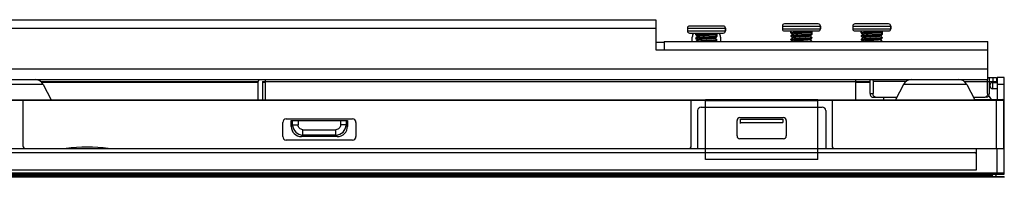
# Model space of a CAD drawing. Header units: millimetres. Extents: x 0 to 1852, y 0 to 1359.
# Tile 42 of 54: x 636 to 776, y 855 to 878. Entities that reach past the tile are written whole.
import ezdxf

# ---------------------------------------------------------------- set-up
doc = ezdxf.new("R2010")
doc.units = ezdxf.units.MM
doc.header["$LTSCALE"] = 65.395
doc.layers.get('0').update_dxf_attribs({"linetype": 'CONTINUOUS'})
doc.layers.add('02___PRT_ALL_AXES', color=7, linetype='CONTINUOUS')

msp = doc.modelspace()

# ---------------------------------------------------------------- linework, layer by layer
at = {"color": 3, "linetype": 'Continuous'}
for p, q in [((625.611, 877.867), (726.211, 877.867)), ((726.211, 877.867), (726.211, 873.567)), ((625.611, 876.667), (726.211, 876.667)), ((727.411, 874.767), (773.411, 874.767)), ((727.411, 874.767), (727.411, 873.567)), ((731.411, 874.767), (731.411, 875.367)), ((735.411, 875.367), (735.411, 874.767)), ((773.411, 869.367), (773.411, 874.767)), ((726.211, 873.567), (773.411, 873.567)), ((233.411, 870.867), (773.411, 870.867)), ((233.411, 869.367), (773.411, 869.367)), ((775.751, 855.559), (231.071, 855.559))]:
    msp.add_line(p, q, dxfattribs=at)
at = {"color": 7, "linetype": 'Continuous'}
for p, q in [((730.711, 876.667), (736.111, 876.667)), ((730.711, 876.267), (736.111, 876.267)), ((735.811, 876.967), (731.011, 876.967)), ((731.011, 875.967), (735.811, 875.967)), ((731.911, 875.717), (731.911, 875.967)), ((734.684, 875.737), (734.909, 875.962)), ((734.909, 875.962), (734.911, 875.967)), ((734.911, 875.967), (734.911, 875.517)), ((736.111, 876.267), (736.111, 876.667)), ((744.211, 876.967), (749.611, 876.967)), ((744.211, 876.567), (749.611, 876.567)), ((749.311, 877.267), (744.511, 877.267)), ((744.511, 876.267), (749.311, 876.267)), ((745.411, 876.017), (745.411, 876.267)), ((745.413, 876.012), (745.411, 876.017)), ((745.413, 876.012), (745.634, 875.792)), ((748.184, 876.037), (748.409, 876.262)), ((748.187, 876.04), (748.411, 875.817)), ((748.409, 876.262), (748.411, 876.267)), ((748.411, 876.267), (748.411, 875.817)), ((749.611, 876.567), (749.611, 876.967)), ((754.211, 876.967), (759.611, 876.967)), ((754.211, 876.567), (759.611, 876.567)), ((759.311, 877.267), (754.511, 877.267)), ((754.511, 876.267), (759.311, 876.267)), ((755.411, 876.017), (755.411, 876.267)), ((755.413, 876.012), (755.411, 876.017)), ((755.413, 876.012), (755.634, 875.792)), ((758.184, 876.037), (758.409, 876.262)), ((758.187, 876.04), (758.411, 875.817)), ((758.409, 876.262), (758.411, 876.267)), ((758.411, 876.267), (758.411, 875.817)), ((759.611, 876.567), (759.611, 876.967)), ((726.211, 874.667), (727.411, 874.667)), ((731.913, 875.712), (731.911, 875.717)), ((731.913, 875.271), (731.911, 875.267)), ((731.913, 875.212), (731.911, 875.217)), ((731.913, 875.712), (732.134, 875.492)), ((732.139, 875.496), (731.913, 875.271)), ((731.913, 875.212), (732.134, 874.992)), ((732.139, 874.996), (731.913, 874.771)), ((734.684, 875.237), (734.909, 875.462)), ((734.687, 875.74), (734.911, 875.517)), ((734.909, 875.021), (734.689, 875.242)), ((734.714, 874.767), (734.909, 874.962)), ((734.909, 875.462), (734.911, 875.467)), ((734.909, 875.021), (734.911, 875.017)), ((734.909, 874.962), (734.911, 874.967)), ((734.911, 874.967), (734.911, 875.017)), ((745.413, 875.571), (745.411, 875.567)), ((745.413, 875.512), (745.411, 875.517)), ((745.413, 875.071), (745.411, 875.067)), ((745.413, 875.012), (745.411, 875.017)), ((745.639, 875.796), (745.413, 875.571)), ((745.413, 875.512), (745.634, 875.292)), ((745.639, 875.296), (745.413, 875.071)), ((745.413, 875.012), (745.634, 874.792)), ((745.639, 874.796), (745.609, 874.767)), ((748.184, 875.537), (748.409, 875.762)), ((748.184, 875.037), (748.409, 875.262)), ((748.409, 875.321), (748.189, 875.542)), ((748.409, 874.821), (748.189, 875.042)), ((748.409, 875.762), (748.411, 875.767)), ((748.409, 875.321), (748.411, 875.317)), ((748.409, 875.262), (748.411, 875.267)), ((748.409, 874.821), (748.411, 874.817)), ((748.411, 875.267), (748.411, 875.317)), ((748.411, 874.767), (748.411, 874.817)), ((755.413, 875.571), (755.411, 875.567)), ((755.413, 875.512), (755.411, 875.517)), ((755.413, 875.071), (755.411, 875.067)), ((755.413, 875.012), (755.411, 875.017)), ((755.639, 875.796), (755.413, 875.571)), ((755.413, 875.512), (755.634, 875.292)), ((755.639, 875.296), (755.413, 875.071)), ((755.413, 875.012), (755.634, 874.792)), ((755.639, 874.796), (755.609, 874.767)), ((758.184, 875.537), (758.409, 875.762)), ((758.184, 875.037), (758.409, 875.262)), ((758.409, 875.321), (758.189, 875.542)), ((758.409, 874.821), (758.189, 875.042)), ((758.409, 875.762), (758.411, 875.767)), ((758.409, 875.321), (758.411, 875.317)), ((758.409, 875.262), (758.411, 875.267)), ((758.409, 874.821), (758.411, 874.817)), ((758.411, 875.267), (758.411, 875.317)), ((758.411, 874.767), (758.411, 874.817)), ((669.721, 869.062), (638.83, 869.062)), ((638.899, 869.002), (669.721, 869.002)), ((669.721, 866.467), (669.721, 869.067)), ((670.321, 869.067), (756.681, 869.067)), ((670.321, 869.067), (670.321, 866.467)), ((670.321, 869.002), (670.721, 869.002)), ((670.721, 869.367), (670.721, 866.467)), ((754.651, 866.467), (754.651, 869.367)), ((756.681, 868.967), (754.651, 868.967)), ((756.681, 867.367), (756.681, 869.367)), ((761.749, 869.067), (757.105, 869.067)), ((757.105, 869.067), (757.105, 867.367)), ((770.073, 869.067), (774.651, 869.067)), ((773.368, 867.367), (773.368, 869.067)), ((773.411, 869.667), (774.651, 869.667)), ((773.651, 867.367), (773.651, 869.667)), ((774.051, 868.967), (774.751, 868.967)), ((774.051, 868.967), (774.051, 868.067)), ((774.151, 869.067), (774.151, 869.667)), ((774.651, 869.667), (774.651, 869.067)), ((775.751, 869.667), (774.751, 869.667)), ((774.751, 869.667), (774.751, 866.514)), ((775.751, 855.92), (775.751, 869.667)), ((639.162, 868.664), (630.161, 868.664)), ((669.721, 868.943), (638.945, 868.943)), ((639.162, 868.664), (640.298, 866.467)), ((670.721, 868.943), (670.321, 868.943)), ((761.411, 868.664), (760.274, 866.467)), ((770.412, 868.664), (761.411, 868.664)), ((770.412, 868.664), (771.548, 866.467)), ((773.751, 868.367), (773.751, 868.667)), ((774.751, 868.067), (774.051, 868.067)), ((775.751, 868.667), (774.751, 868.667)), ((549.671, 866.467), (733.271, 866.467)), ((733.271, 866.366), (549.671, 866.366)), ((636.271, 866.366), (636.271, 859.955)), ((731.271, 859.955), (731.271, 866.366)), ((733.271, 866.514), (749.271, 866.514)), ((733.271, 858.014), (733.271, 866.514)), ((749.271, 866.334), (733.271, 866.334)), ((749.271, 858.014), (749.271, 866.514)), ((749.271, 866.467), (773.111, 866.467)), ((775.651, 866.366), (749.271, 866.366)), ((751.271, 866.366), (751.271, 859.955)), ((756.681, 867.367), (757.105, 867.367)), ((757.034, 866.867), (760.481, 866.867)), ((758.651, 866.467), (758.651, 866.867)), ((771.341, 866.867), (773.015, 866.867)), ((771.524, 866.514), (775.501, 866.514)), ((771.911, 866.366), (771.911, 866.467)), ((774.651, 859.555), (774.651, 866.366)), ((774.751, 866.394), (774.751, 866.366)), ((775.651, 866.366), (775.651, 859.555)), ((732.171, 864.955), (732.171, 859.555)), ((732.671, 865.455), (749.871, 865.455)), ((750.371, 864.955), (750.371, 859.555)), ((673.711, 863.767), (683.111, 863.767)), ((674.411, 863.567), (682.411, 863.567)), ((674.411, 862.715), (674.411, 863.567)), ((674.611, 862.916), (674.611, 863.567)), ((675.384, 863.567), (675.384, 862.916)), ((681.438, 862.916), (681.438, 863.567)), ((682.211, 863.567), (682.211, 862.916)), ((682.411, 863.567), (682.411, 862.715)), ((737.771, 861.355), (737.771, 863.555)), ((738.171, 863.955), (744.371, 863.955)), ((738.271, 863.755), (744.271, 863.755)), ((738.271, 863.126), (738.271, 863.755)), ((744.271, 863.755), (744.271, 863.262)), ((744.771, 863.555), (744.771, 861.355)), ((673.211, 861.267), (673.211, 863.267)), ((674.611, 862.916), (674.411, 862.715)), ((674.611, 862.916), (675.384, 862.916)), ((676.06, 862.239), (680.762, 862.239)), ((676.06, 861.467), (676.06, 862.239)), ((680.762, 861.467), (680.762, 862.239)), ((682.211, 862.916), (681.438, 862.916)), ((682.411, 862.715), (682.211, 862.916)), ((683.611, 863.267), (683.611, 861.267)), ((738.271, 863.262), (744.271, 863.262)), ((683.111, 860.767), (673.711, 860.767)), ((675.86, 861.267), (676.06, 861.467)), ((680.962, 861.267), (675.86, 861.267)), ((680.762, 861.467), (676.06, 861.467)), ((680.762, 861.467), (680.962, 861.267)), ((744.371, 860.955), (738.171, 860.955)), ((231.071, 859.555), (775.751, 859.555)), ((771.751, 859.555), (771.751, 856.514)), ((774.751, 855.914), (774.751, 859.555)), ((235.951, 859.014), (771.551, 859.014)), ((749.271, 858.014), (733.271, 858.014)), ((771.751, 856.514), (235.071, 856.514)), ((231.071, 856.114), (775.751, 856.114)), ((775.751, 855.479), (231.071, 855.479)), ((231.271, 855.914), (775.551, 855.914)), ((774.051, 855.709), (232.771, 855.709)), ((774.051, 855.709), (774.051, 855.914)), ((774.201, 855.559), (774.051, 855.709)), ((774.551, 855.709), (774.401, 855.559)), ((774.551, 855.914), (774.551, 855.709)), ((775.551, 855.914), (775.751, 855.914)), ((775.751, 855.927), (775.602, 855.927)), ((775.751, 855.559), (775.751, 855.479))]:
    msp.add_line(p, q, dxfattribs=at)
for centre, radius, start, end in [((731.011, 876.667), 0.3, 90, 180), ((731.011, 876.267), 0.3, 180, 270), ((735.811, 876.667), 0.3, 0, 90), ((735.811, 876.267), 0.3, 270, 360), ((744.511, 876.967), 0.3, 90, 180), ((744.511, 876.567), 0.3, 180, 270), ((749.311, 876.967), 0.3, 0, 90), ((749.311, 876.567), 0.3, 270, 360), ((754.511, 876.967), 0.3, 90, 180), ((754.511, 876.567), 0.3, 180, 270), ((759.311, 876.967), 0.3, 0, 90), ((759.311, 876.567), 0.3, 270, 360), ((638.007, 868.067), 1.3, 27.35074, 90), ((670.321, 869.067), 0.6, 149.39137, 180), ((762.565, 868.067), 1.3, 90, 152.64926), ((769.257, 868.067), 1.3, 27.35074, 90), ((772.656, 869.099), 0.709, 18.8045, 22.68129), ((774.051, 868.667), 0.3, 90, 180), ((774.051, 868.367), 0.3, 180, 270), ((773.111, 865.667), 0.8, 61.72972, 90), ((773.151, 867.367), 0.5, 270, 360), ((770.411, 864.596), 4, 29.02894, 38.25455), ((775.501, 866.334), 0.18, 11.70788, 90), ((732.671, 864.955), 0.5, 90, 180), ((749.871, 864.955), 0.5, 0, 90), ((673.711, 863.267), 0.5, 90, 180), ((683.111, 863.267), 0.5, 0, 90), ((738.171, 863.555), 0.4, 90, 180), ((744.371, 863.555), 0.4, 0, 90), ((676.113, 862.968), 1.502, 182.00887, 267.99113), ((680.709, 862.968), 1.502, 272.00766, 357.9926), ((673.711, 861.267), 0.5, 180, 270), ((683.111, 861.267), 0.5, 270, 360), ((738.171, 861.355), 0.4, 180, 270), ((744.371, 861.355), 0.4, 270, 360), ((636.671, 859.955), 0.4, 180, 270), ((645.411, 836.709), 23.042, 82.52151, 97.47849), ((730.871, 859.955), 0.4, 270, 360), ((751.671, 859.955), 0.4, 180, 270), ((771.551, 858.814), 0.2, 0, 90), ((775.551, 856.114), 0.2, 270.00014, 360)]:
    msp.add_arc(centre, radius, start, end, dxfattribs=at)
at = {"color": 3, "linetype": 'Continuous'}
for centre, start, end in [((732.611, 875.367), 149.80983, 180), ((734.211, 875.367), 0, 30.19017)]:
    msp.add_arc(centre, 1.2, start, end, dxfattribs=at)
at = {"color": 7, "linetype": 'Continuous'}
msp.add_ellipse((675.964, 862.819), major_axis=(-1.134, -1.134), ratio=0.9351131, start_param=-0.7518794, end_param=0.7518794, dxfattribs=at)
for points, knots in [([(731.911, 875.717), (731.911, 875.72), (731.918, 875.725), (731.928, 875.729), (731.946, 875.734), (731.978, 875.741), (732.026, 875.748), (732.087, 875.756), (732.16, 875.763), (732.244, 875.771), (732.378, 875.781), (732.568, 875.794), (732.817, 875.809), (733.089, 875.824), (733.372, 875.839), (733.657, 875.855), (733.932, 875.87), (734.189, 875.885), (734.386, 875.898), (734.527, 875.908), (734.618, 875.916), (734.697, 875.923), (734.765, 875.931), (734.82, 875.938), (734.862, 875.946), (734.888, 875.952), (734.903, 875.958), (734.907, 875.961), (734.909, 875.962)], [0, 0, 0, 0, 0.0034427, 0.0065999, 0.0108322, 0.0225826, 0.0386947, 0.0590537, 0.0834889, 0.11178, 0.1436728, 0.2170582, 0.3009431, 0.392224, 0.4875237, 0.5833127, 0.676043, 0.7622825, 0.8388404, 0.872588, 0.9028925, 0.929476, 0.9520986, 0.9705636, 0.9847192, 0.9944915, 0.9977532, 1, 1, 1, 1]), ([(745.411, 876.017), (745.411, 876.02), (745.418, 876.025), (745.428, 876.029), (745.446, 876.034), (745.478, 876.041), (745.526, 876.048), (745.587, 876.056), (745.66, 876.063), (745.744, 876.071), (745.878, 876.081), (746.068, 876.094), (746.317, 876.109), (746.589, 876.124), (746.872, 876.139), (747.157, 876.155), (747.432, 876.17), (747.689, 876.185), (747.886, 876.198), (748.027, 876.208), (748.118, 876.216), (748.197, 876.223), (748.265, 876.231), (748.32, 876.238), (748.362, 876.246), (748.388, 876.252), (748.403, 876.258), (748.407, 876.261), (748.409, 876.262)], [0, 0, 0, 0, 0.0034427, 0.0065999, 0.0108322, 0.0225826, 0.0386947, 0.0590537, 0.0834889, 0.11178, 0.1436728, 0.2170582, 0.3009431, 0.392224, 0.4875237, 0.5833127, 0.676043, 0.7622825, 0.8388404, 0.872588, 0.9028925, 0.929476, 0.9520986, 0.9705636, 0.9847192, 0.9944915, 0.9977532, 1, 1, 1, 1]), ([(748.184, 876.037), (748.18, 876.033), (748.167, 876.027), (748.143, 876.02), (748.108, 876.013), (748.062, 876.006), (748.006, 875.998), (747.94, 875.991), (747.865, 875.984), (747.714, 875.97), (747.475, 875.953), (747.144, 875.931), (746.852, 875.913), (746.615, 875.898), (746.445, 875.887), (746.283, 875.876), (746.135, 875.865), (746.001, 875.854), (745.886, 875.843), (745.791, 875.832), (745.726, 875.822), (745.686, 875.814), (745.664, 875.809), (745.649, 875.803), (745.641, 875.799), (745.639, 875.796)], [0, 0, 0, 0, 0.005904, 0.01584, 0.0299226, 0.048097, 0.0702273, 0.0961366, 0.1256017, 0.1583698, 0.2734863, 0.4065183, 0.5469482, 0.6164628, 0.6836615, 0.7472092, 0.8058441, 0.8584049, 0.9038563, 0.9413123, 0.9700635, 0.9810133, 0.9896326, 0.9959249, 1, 1, 1, 1]), ([(755.411, 876.017), (755.411, 876.02), (755.418, 876.025), (755.428, 876.029), (755.446, 876.034), (755.478, 876.041), (755.526, 876.048), (755.587, 876.056), (755.66, 876.063), (755.744, 876.071), (755.878, 876.081), (756.068, 876.094), (756.317, 876.109), (756.589, 876.124), (756.872, 876.139), (757.157, 876.155), (757.432, 876.17), (757.689, 876.185), (757.886, 876.198), (758.027, 876.208), (758.118, 876.216), (758.197, 876.223), (758.265, 876.231), (758.32, 876.238), (758.362, 876.246), (758.388, 876.252), (758.403, 876.258), (758.407, 876.261), (758.409, 876.262)], [0, 0, 0, 0, 0.0034427, 0.0065999, 0.0108322, 0.0225826, 0.0386947, 0.0590537, 0.0834889, 0.11178, 0.1436728, 0.2170582, 0.3009431, 0.392224, 0.4875237, 0.5833127, 0.676043, 0.7622825, 0.8388404, 0.872588, 0.9028925, 0.929476, 0.9520986, 0.9705636, 0.9847192, 0.9944915, 0.9977532, 1, 1, 1, 1]), ([(758.184, 876.037), (758.18, 876.033), (758.167, 876.027), (758.143, 876.02), (758.108, 876.013), (758.062, 876.006), (758.006, 875.998), (757.94, 875.991), (757.865, 875.984), (757.714, 875.97), (757.475, 875.953), (757.144, 875.931), (756.852, 875.913), (756.615, 875.898), (756.445, 875.887), (756.283, 875.876), (756.135, 875.865), (756.001, 875.854), (755.886, 875.843), (755.791, 875.832), (755.726, 875.822), (755.686, 875.814), (755.664, 875.809), (755.649, 875.803), (755.641, 875.799), (755.639, 875.796)], [0, 0, 0, 0, 0.005904, 0.01584, 0.0299226, 0.048097, 0.0702273, 0.0961366, 0.1256017, 0.1583698, 0.2734863, 0.4065183, 0.5469482, 0.6164628, 0.6836615, 0.7472092, 0.8058441, 0.8584049, 0.9038563, 0.9413123, 0.9700635, 0.9810133, 0.9896326, 0.9959249, 1, 1, 1, 1]), ([(731.911, 875.217), (731.911, 875.22), (731.918, 875.225), (731.928, 875.229), (731.946, 875.234), (731.978, 875.241), (732.026, 875.248), (732.087, 875.256), (732.16, 875.263), (732.244, 875.271), (732.378, 875.281), (732.568, 875.294), (732.817, 875.309), (733.089, 875.324), (733.372, 875.339), (733.657, 875.355), (733.932, 875.37), (734.189, 875.385), (734.386, 875.398), (734.527, 875.408), (734.618, 875.416), (734.697, 875.423), (734.765, 875.431), (734.82, 875.438), (734.862, 875.446), (734.888, 875.452), (734.903, 875.458), (734.907, 875.461), (734.909, 875.462)], [0, 0, 0, 0, 0.0034427, 0.0065999, 0.0108322, 0.0225825, 0.0386943, 0.059053, 0.0834876, 0.1117785, 0.1436721, 0.2170596, 0.3009458, 0.392227, 0.4875277, 0.5833192, 0.6760499, 0.7622877, 0.8388442, 0.8725918, 0.9028963, 0.9294791, 0.9521011, 0.9705651, 0.98472, 0.9944917, 0.9977533, 1, 1, 1, 1]), ([(734.911, 875.517), (734.911, 875.513), (734.904, 875.508), (734.895, 875.505), (734.876, 875.499), (734.845, 875.492), (734.797, 875.485), (734.736, 875.477), (734.663, 875.47), (734.578, 875.462), (734.444, 875.452), (734.255, 875.439), (734.005, 875.424), (733.734, 875.409), (733.45, 875.394), (733.166, 875.379), (732.89, 875.363), (732.634, 875.348), (732.436, 875.336), (732.296, 875.325), (732.205, 875.317), (732.125, 875.31), (732.058, 875.302), (732.003, 875.295), (731.961, 875.287), (731.934, 875.281), (731.92, 875.275), (731.915, 875.272), (731.913, 875.271)], [0, 0, 0, 0, 0.0034427, 0.0065999, 0.0108322, 0.0225826, 0.0386947, 0.0590537, 0.0834889, 0.1117799, 0.1436726, 0.2170571, 0.3009412, 0.392222, 0.4875221, 0.5833108, 0.676041, 0.7622811, 0.8388401, 0.872588, 0.9028925, 0.929476, 0.9520986, 0.9705636, 0.9847192, 0.9944915, 0.9977532, 1, 1, 1, 1]), ([(734.911, 875.017), (734.911, 875.013), (734.904, 875.008), (734.895, 875.005), (734.876, 874.999), (734.845, 874.992), (734.797, 874.985), (734.736, 874.977), (734.663, 874.97), (734.578, 874.962), (734.444, 874.952), (734.255, 874.939), (734.005, 874.924), (733.734, 874.909), (733.45, 874.894), (733.166, 874.879), (732.89, 874.863), (732.634, 874.848), (732.436, 874.836), (732.296, 874.825), (732.205, 874.817), (732.125, 874.81), (732.058, 874.802), (732.003, 874.795), (731.961, 874.787), (731.934, 874.781), (731.92, 874.775), (731.915, 874.772), (731.913, 874.771)], [0, 0, 0, 0, 0.0034426, 0.0065997, 0.0108318, 0.0225814, 0.0386928, 0.0590509, 0.0834854, 0.1117761, 0.1436688, 0.2170523, 0.3009346, 0.3922151, 0.4875171, 0.5833078, 0.6760381, 0.7622794, 0.8388402, 0.872589, 0.902894, 0.929477, 0.9520992, 0.9705639, 0.9847193, 0.9944916, 0.9977532, 1, 1, 1, 1]), ([(734.684, 875.737), (734.68, 875.733), (734.667, 875.727), (734.643, 875.72), (734.608, 875.713), (734.562, 875.706), (734.506, 875.698), (734.44, 875.691), (734.365, 875.684), (734.214, 875.67), (733.975, 875.653), (733.644, 875.631), (733.352, 875.613), (733.115, 875.598), (732.945, 875.587), (732.783, 875.576), (732.635, 875.565), (732.501, 875.554), (732.386, 875.543), (732.291, 875.532), (732.226, 875.522), (732.186, 875.514), (732.164, 875.509), (732.149, 875.503), (732.141, 875.499), (732.139, 875.496)], [0, 0, 0, 0, 0.005904, 0.01584, 0.0299226, 0.048097, 0.0702273, 0.0961366, 0.1256017, 0.1583698, 0.2734863, 0.4065183, 0.5469482, 0.6164628, 0.6836615, 0.7472092, 0.8058441, 0.8584049, 0.9038563, 0.9413123, 0.9700635, 0.9810133, 0.9896326, 0.9959249, 1, 1, 1, 1]), ([(734.684, 875.237), (734.68, 875.233), (734.667, 875.227), (734.643, 875.22), (734.608, 875.213), (734.562, 875.206), (734.506, 875.198), (734.44, 875.191), (734.365, 875.184), (734.214, 875.17), (733.975, 875.153), (733.644, 875.131), (733.352, 875.113), (733.115, 875.098), (732.945, 875.087), (732.783, 875.076), (732.635, 875.065), (732.501, 875.054), (732.386, 875.043), (732.291, 875.032), (732.226, 875.022), (732.186, 875.014), (732.164, 875.009), (732.149, 875.003), (732.141, 874.999), (732.139, 874.996)], [0, 0, 0, 0, 0.0059025, 0.0158362, 0.0299186, 0.0480904, 0.0702212, 0.0961281, 0.1255938, 0.1583601, 0.2734764, 0.4065088, 0.5469402, 0.6164557, 0.6836552, 0.7472036, 0.8058398, 0.8584024, 0.9038548, 0.9413109, 0.9700619, 0.9810135, 0.9896314, 0.9959246, 1, 1, 1, 1]), ([(732.198, 874.767), (732.306, 874.776), (732.549, 874.794), (732.944, 874.817), (733.307, 874.836), (733.61, 874.852), (733.833, 874.864), (734.047, 874.876), (734.246, 874.888), (734.425, 874.9), (734.58, 874.912), (734.692, 874.923), (734.767, 874.931), (734.812, 874.937), (734.849, 874.943), (734.877, 874.949), (734.896, 874.955), (734.906, 874.959), (734.909, 874.962)], [0, 0, 0, 0, 0.1193514, 0.269308, 0.4358702, 0.5205324, 0.6034583, 0.6826972, 0.7563897, 0.8228055, 0.8803874, 0.9277953, 0.9473344, 0.9639477, 0.9775475, 0.9880769, 0.9955241, 1, 1, 1, 1]), ([(745.411, 875.517), (745.411, 875.52), (745.418, 875.525), (745.428, 875.529), (745.446, 875.534), (745.478, 875.541), (745.526, 875.548), (745.587, 875.556), (745.66, 875.563), (745.744, 875.571), (745.878, 875.581), (746.068, 875.594), (746.317, 875.609), (746.589, 875.624), (746.872, 875.639), (747.157, 875.655), (747.432, 875.67), (747.689, 875.685), (747.886, 875.698), (748.027, 875.708), (748.118, 875.716), (748.197, 875.723), (748.265, 875.731), (748.32, 875.738), (748.362, 875.746), (748.388, 875.752), (748.403, 875.758), (748.407, 875.761), (748.409, 875.762)], [0, 0, 0, 0, 0.0034427, 0.0065999, 0.0108322, 0.0225825, 0.0386943, 0.059053, 0.0834876, 0.1117785, 0.1436721, 0.2170596, 0.3009458, 0.392227, 0.4875277, 0.5833192, 0.6760499, 0.7622877, 0.8388442, 0.8725918, 0.9028963, 0.9294791, 0.9521011, 0.9705651, 0.98472, 0.9944917, 0.9977533, 1, 1, 1, 1]), ([(745.411, 875.017), (745.411, 875.02), (745.418, 875.025), (745.428, 875.029), (745.446, 875.034), (745.478, 875.041), (745.526, 875.048), (745.587, 875.056), (745.66, 875.063), (745.744, 875.071), (745.878, 875.081), (746.068, 875.094), (746.317, 875.109), (746.589, 875.124), (746.872, 875.139), (747.157, 875.155), (747.432, 875.17), (747.689, 875.185), (747.886, 875.198), (748.027, 875.208), (748.118, 875.216), (748.197, 875.223), (748.265, 875.231), (748.32, 875.238), (748.362, 875.246), (748.388, 875.252), (748.403, 875.258), (748.407, 875.261), (748.409, 875.262)], [0, 0, 0, 0, 0.0034427, 0.0065999, 0.010832, 0.0225819, 0.038693, 0.0590506, 0.0834848, 0.1117755, 0.1436686, 0.2170548, 0.3009395, 0.3922204, 0.4875238, 0.583317, 0.676048, 0.7622862, 0.8388447, 0.8725927, 0.9028974, 0.9294799, 0.9521015, 0.9705651, 0.9847199, 0.9944917, 0.9977532, 1, 1, 1, 1]), ([(748.411, 875.817), (748.411, 875.813), (748.404, 875.808), (748.395, 875.805), (748.376, 875.799), (748.345, 875.792), (748.297, 875.785), (748.236, 875.777), (748.163, 875.77), (748.078, 875.762), (747.944, 875.752), (747.755, 875.739), (747.505, 875.724), (747.234, 875.709), (746.95, 875.694), (746.666, 875.679), (746.39, 875.663), (746.134, 875.648), (745.936, 875.636), (745.796, 875.625), (745.705, 875.617), (745.625, 875.61), (745.558, 875.602), (745.503, 875.595), (745.461, 875.587), (745.434, 875.581), (745.42, 875.575), (745.415, 875.572), (745.413, 875.571)], [0, 0, 0, 0, 0.0034427, 0.0065999, 0.0108322, 0.0225826, 0.0386947, 0.0590537, 0.0834889, 0.1117799, 0.1436726, 0.2170571, 0.3009412, 0.392222, 0.4875221, 0.5833108, 0.676041, 0.7622811, 0.8388401, 0.872588, 0.9028925, 0.929476, 0.9520986, 0.9705636, 0.9847192, 0.9944915, 0.9977532, 1, 1, 1, 1]), ([(748.411, 875.317), (748.411, 875.313), (748.404, 875.308), (748.395, 875.305), (748.376, 875.299), (748.345, 875.292), (748.297, 875.285), (748.236, 875.277), (748.163, 875.27), (748.078, 875.262), (747.944, 875.252), (747.755, 875.239), (747.505, 875.224), (747.234, 875.209), (746.95, 875.194), (746.666, 875.179), (746.39, 875.163), (746.134, 875.148), (745.936, 875.136), (745.796, 875.125), (745.705, 875.117), (745.625, 875.11), (745.558, 875.102), (745.503, 875.095), (745.461, 875.087), (745.434, 875.081), (745.42, 875.075), (745.415, 875.072), (745.413, 875.071)], [0, 0, 0, 0, 0.0034426, 0.0065997, 0.0108318, 0.0225814, 0.0386928, 0.0590509, 0.0834854, 0.1117761, 0.1436688, 0.2170523, 0.3009346, 0.3922151, 0.4875171, 0.5833078, 0.6760381, 0.7622794, 0.8388402, 0.872589, 0.902894, 0.929477, 0.9520992, 0.9705639, 0.9847193, 0.9944916, 0.9977532, 1, 1, 1, 1]), ([(748.184, 875.537), (748.18, 875.533), (748.167, 875.527), (748.143, 875.52), (748.108, 875.513), (748.062, 875.506), (748.006, 875.498), (747.94, 875.491), (747.865, 875.484), (747.714, 875.47), (747.475, 875.453), (747.144, 875.431), (746.852, 875.413), (746.615, 875.398), (746.445, 875.387), (746.283, 875.376), (746.135, 875.365), (746.001, 875.354), (745.886, 875.343), (745.791, 875.332), (745.726, 875.322), (745.686, 875.314), (745.664, 875.309), (745.649, 875.303), (745.641, 875.299), (745.639, 875.296)], [0, 0, 0, 0, 0.0059025, 0.0158362, 0.0299186, 0.0480904, 0.0702212, 0.0961281, 0.1255938, 0.1583601, 0.2734764, 0.4065088, 0.5469402, 0.6164557, 0.6836552, 0.7472036, 0.8058398, 0.8584024, 0.9038548, 0.9413109, 0.9700619, 0.9810135, 0.9896314, 0.9959246, 1, 1, 1, 1]), ([(748.184, 875.037), (748.18, 875.033), (748.167, 875.027), (748.143, 875.02), (748.108, 875.013), (748.062, 875.006), (748.006, 874.998), (747.94, 874.991), (747.865, 874.984), (747.714, 874.97), (747.475, 874.953), (747.144, 874.931), (746.852, 874.913), (746.615, 874.898), (746.445, 874.887), (746.283, 874.876), (746.135, 874.865), (746.001, 874.854), (745.886, 874.843), (745.791, 874.832), (745.726, 874.822), (745.686, 874.814), (745.664, 874.809), (745.649, 874.803), (745.641, 874.799), (745.639, 874.796)], [0, 0, 0, 0, 0.0059039, 0.0158363, 0.0299197, 0.0480911, 0.0702218, 0.0961292, 0.1255942, 0.1583615, 0.2734767, 0.4065097, 0.5469408, 0.6164565, 0.6836563, 0.7472044, 0.8058401, 0.8584025, 0.9038556, 0.9413124, 0.9700632, 0.9810141, 0.9896318, 0.9959261, 1, 1, 1, 1]), ([(748.411, 874.817), (748.411, 874.814), (748.407, 874.81), (748.4, 874.807), (748.388, 874.802), (748.367, 874.797), (748.335, 874.791), (748.294, 874.785), (748.223, 874.776), (748.166, 874.77), (748.125, 874.767)], [0, 0, 0, 0, 0.0264469, 0.0487789, 0.078216, 0.1592361, 0.2700503, 0.4103629, 0.5794512, 1, 1, 1, 1]), ([(755.411, 875.517), (755.411, 875.52), (755.418, 875.525), (755.428, 875.529), (755.446, 875.534), (755.478, 875.541), (755.526, 875.548), (755.587, 875.556), (755.66, 875.563), (755.744, 875.571), (755.878, 875.581), (756.068, 875.594), (756.317, 875.609), (756.589, 875.624), (756.872, 875.639), (757.157, 875.655), (757.432, 875.67), (757.689, 875.685), (757.886, 875.698), (758.027, 875.708), (758.118, 875.716), (758.197, 875.723), (758.265, 875.731), (758.32, 875.738), (758.362, 875.746), (758.388, 875.752), (758.403, 875.758), (758.407, 875.761), (758.409, 875.762)], [0, 0, 0, 0, 0.0034427, 0.0065999, 0.0108322, 0.0225825, 0.0386943, 0.059053, 0.0834876, 0.1117785, 0.1436721, 0.2170596, 0.3009458, 0.392227, 0.4875277, 0.5833192, 0.6760499, 0.7622877, 0.8388442, 0.8725918, 0.9028963, 0.9294791, 0.9521011, 0.9705651, 0.98472, 0.9944917, 0.9977533, 1, 1, 1, 1]), ([(755.411, 875.017), (755.411, 875.02), (755.418, 875.025), (755.428, 875.029), (755.446, 875.034), (755.478, 875.041), (755.526, 875.048), (755.587, 875.056), (755.66, 875.063), (755.744, 875.071), (755.878, 875.081), (756.068, 875.094), (756.317, 875.109), (756.589, 875.124), (756.872, 875.139), (757.157, 875.155), (757.432, 875.17), (757.689, 875.185), (757.886, 875.198), (758.027, 875.208), (758.118, 875.216), (758.197, 875.223), (758.265, 875.231), (758.32, 875.238), (758.362, 875.246), (758.388, 875.252), (758.403, 875.258), (758.407, 875.261), (758.409, 875.262)], [0, 0, 0, 0, 0.0034427, 0.0065999, 0.010832, 0.0225819, 0.038693, 0.0590506, 0.0834848, 0.1117755, 0.1436686, 0.2170548, 0.3009395, 0.3922204, 0.4875238, 0.583317, 0.676048, 0.7622862, 0.8388447, 0.8725927, 0.9028974, 0.9294799, 0.9521015, 0.9705651, 0.9847199, 0.9944917, 0.9977532, 1, 1, 1, 1]), ([(758.411, 875.817), (758.411, 875.813), (758.404, 875.808), (758.395, 875.805), (758.376, 875.799), (758.345, 875.792), (758.297, 875.785), (758.236, 875.777), (758.163, 875.77), (758.078, 875.762), (757.944, 875.752), (757.755, 875.739), (757.505, 875.724), (757.234, 875.709), (756.95, 875.694), (756.666, 875.679), (756.39, 875.663), (756.134, 875.648), (755.936, 875.636), (755.796, 875.625), (755.705, 875.617), (755.625, 875.61), (755.558, 875.602), (755.503, 875.595), (755.461, 875.587), (755.434, 875.581), (755.42, 875.575), (755.415, 875.572), (755.413, 875.571)], [0, 0, 0, 0, 0.0034427, 0.0065999, 0.0108322, 0.0225826, 0.0386947, 0.0590537, 0.0834889, 0.1117799, 0.1436726, 0.2170571, 0.3009412, 0.392222, 0.4875221, 0.5833108, 0.676041, 0.7622811, 0.8388401, 0.872588, 0.9028925, 0.929476, 0.9520986, 0.9705636, 0.9847192, 0.9944915, 0.9977532, 1, 1, 1, 1]), ([(758.411, 875.317), (758.411, 875.313), (758.404, 875.308), (758.395, 875.305), (758.376, 875.299), (758.345, 875.292), (758.297, 875.285), (758.236, 875.277), (758.163, 875.27), (758.078, 875.262), (757.944, 875.252), (757.755, 875.239), (757.505, 875.224), (757.234, 875.209), (756.95, 875.194), (756.666, 875.179), (756.39, 875.163), (756.134, 875.148), (755.936, 875.136), (755.796, 875.125), (755.705, 875.117), (755.625, 875.11), (755.558, 875.102), (755.503, 875.095), (755.461, 875.087), (755.434, 875.081), (755.42, 875.075), (755.415, 875.072), (755.413, 875.071)], [0, 0, 0, 0, 0.0034426, 0.0065997, 0.0108318, 0.0225814, 0.0386928, 0.0590509, 0.0834854, 0.1117761, 0.1436688, 0.2170523, 0.3009346, 0.3922151, 0.4875171, 0.5833078, 0.6760381, 0.7622794, 0.8388402, 0.872589, 0.902894, 0.929477, 0.9520992, 0.9705639, 0.9847193, 0.9944916, 0.9977532, 1, 1, 1, 1]), ([(758.184, 875.537), (758.18, 875.533), (758.167, 875.527), (758.143, 875.52), (758.108, 875.513), (758.062, 875.506), (758.006, 875.498), (757.94, 875.491), (757.865, 875.484), (757.714, 875.47), (757.475, 875.453), (757.144, 875.431), (756.852, 875.413), (756.615, 875.398), (756.445, 875.387), (756.283, 875.376), (756.135, 875.365), (756.001, 875.354), (755.886, 875.343), (755.791, 875.332), (755.726, 875.322), (755.686, 875.314), (755.664, 875.309), (755.649, 875.303), (755.641, 875.299), (755.639, 875.296)], [0, 0, 0, 0, 0.0059025, 0.0158362, 0.0299186, 0.0480904, 0.0702212, 0.0961281, 0.1255938, 0.1583601, 0.2734764, 0.4065088, 0.5469402, 0.6164557, 0.6836552, 0.7472036, 0.8058398, 0.8584024, 0.9038548, 0.9413109, 0.9700619, 0.9810135, 0.9896314, 0.9959246, 1, 1, 1, 1]), ([(758.184, 875.037), (758.18, 875.033), (758.167, 875.027), (758.143, 875.02), (758.108, 875.013), (758.062, 875.006), (758.006, 874.998), (757.94, 874.991), (757.865, 874.984), (757.714, 874.97), (757.475, 874.953), (757.144, 874.931), (756.852, 874.913), (756.615, 874.898), (756.445, 874.887), (756.283, 874.876), (756.135, 874.865), (756.001, 874.854), (755.886, 874.843), (755.791, 874.832), (755.726, 874.822), (755.686, 874.814), (755.664, 874.809), (755.649, 874.803), (755.641, 874.799), (755.639, 874.796)], [0, 0, 0, 0, 0.0059039, 0.0158363, 0.0299197, 0.0480911, 0.0702218, 0.0961292, 0.1255942, 0.1583615, 0.2734767, 0.4065097, 0.5469408, 0.6164565, 0.6836563, 0.7472044, 0.8058401, 0.8584025, 0.9038556, 0.9413124, 0.9700632, 0.9810141, 0.9896318, 0.9959261, 1, 1, 1, 1]), ([(758.411, 874.817), (758.411, 874.814), (758.407, 874.81), (758.4, 874.807), (758.388, 874.802), (758.367, 874.797), (758.335, 874.791), (758.294, 874.785), (758.223, 874.776), (758.166, 874.77), (758.125, 874.767)], [0, 0, 0, 0, 0.0264469, 0.0487789, 0.078216, 0.1592361, 0.2700503, 0.4103629, 0.5794512, 1, 1, 1, 1]), ([(757.046, 869.372), (757.056, 869.348), (757.09, 869.25), (757.105, 869.145), (757.105, 869.067)], [0, 0, 0, 0, 0.2431247, 1, 1, 1, 1]), ([(756.681, 867.367), (756.681, 867.302), (756.697, 867.177), (756.771, 867.013), (756.887, 866.897), (756.987, 866.867), (757.034, 866.867)], [0, 0, 0, 0, 0.2879945, 0.5553417, 0.7905118, 1, 1, 1, 1]), ([(757.458, 866.867), (757.387, 866.867), (757.23, 866.943), (757.157, 867.091), (757.132, 867.174)], [0, 0, 0, 0, 0.4519687, 1, 1, 1, 1]), ([(773.368, 867.367), (773.368, 867.302), (773.351, 867.177), (773.277, 867.013), (773.162, 866.897), (773.062, 866.867), (773.015, 866.867)], [0, 0, 0, 0, 0.2879945, 0.5553417, 0.7905118, 1, 1, 1, 1]), ([(676.06, 862.239), (675.887, 862.245), (675.521, 862.376), (675.39, 862.743), (675.384, 862.916)], [0, 0, 0, 0, 0.4999991, 1, 1, 1, 1]), ([(681.438, 862.916), (681.432, 862.743), (681.302, 862.376), (680.935, 862.245), (680.762, 862.239)], [0, 0, 0, 0, 0.5000072, 1, 1, 1, 1]), ([(680.962, 861.267), (681.333, 861.267), (682.113, 861.565), (682.411, 862.345), (682.411, 862.715)], [0, 0, 0, 0, 0.5000448, 1, 1, 1, 1])]:
    msp.add_open_spline(points, degree=3, knots=knots, dxfattribs=at)
for points in [[(773.368, 869.067), (773.368, 869.154), (773.355, 869.244), (773.326, 869.327)], [(757.132, 867.174), (757.114, 867.236), (757.105, 867.302), (757.105, 867.367)]]:
    msp.add_open_spline(points, degree=3, dxfattribs=at)
at = {"layer": '02___PRT_ALL_AXES', "color": 7, "linetype": 'Continuous'}
for p, q in [((730.711, 876.667), (730.711, 876.267)), ((731.911, 875.967), (731.911, 875.717)), ((734.911, 875.967), (734.911, 875.467)), ((736.111, 876.667), (736.111, 876.267)), ((744.211, 876.967), (744.211, 876.567)), ((745.411, 876.267), (745.411, 876.017)), ((748.411, 876.267), (748.411, 875.767)), ((749.611, 876.967), (749.611, 876.567)), ((754.211, 876.967), (754.211, 876.567)), ((755.411, 876.267), (755.411, 876.017)), ((758.411, 876.267), (758.411, 875.767)), ((759.611, 876.967), (759.611, 876.567)), ((731.911, 875.267), (731.911, 875.217)), ((734.911, 875.017), (734.911, 874.967)), ((745.411, 875.567), (745.411, 875.517)), ((745.411, 875.067), (745.411, 875.017)), ((748.411, 875.317), (748.411, 875.267)), ((748.411, 874.817), (748.411, 874.767)), ((755.411, 875.567), (755.411, 875.517)), ((755.411, 875.067), (755.411, 875.017)), ((758.411, 875.317), (758.411, 875.267)), ((758.411, 874.817), (758.411, 874.767))]:
    msp.add_line(p, q, dxfattribs=at)

doc.saveas('drawing.dxf')
